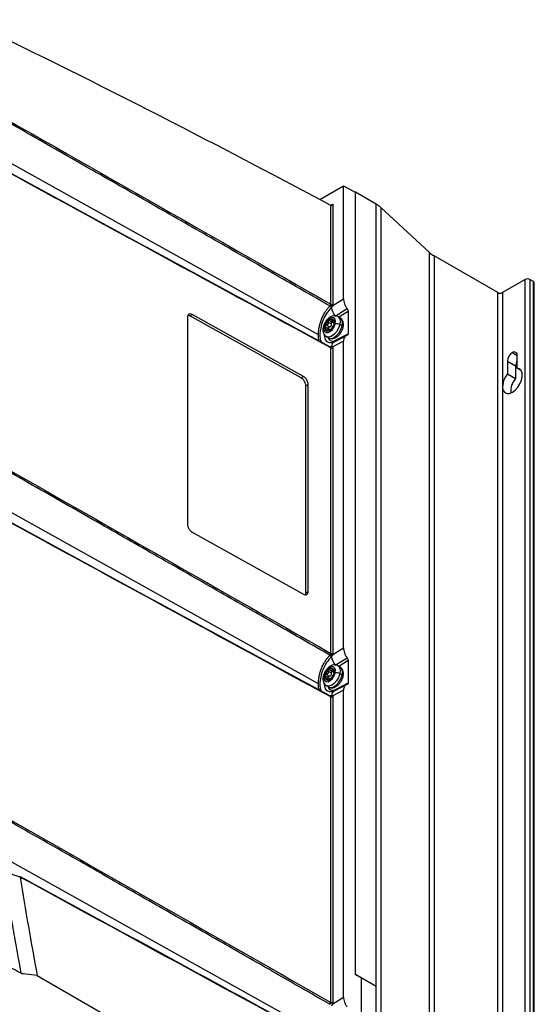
# Model space of a CAD drawing. Header units: millimetres. Extents: x 12 to 1209, y -252 to 1182.
# Tile 43 of 162: x 953 to 1109, y -80 to 219. Entities that reach past the tile are written whole.
import ezdxf

# ---------------------------------------------------------------- set-up
doc = ezdxf.new("R2010")
doc.units = ezdxf.units.MM

msp = doc.modelspace()

# ---------------------------------------------------------------- linework, layer by layer
at = {"color": 7, "linetype": 'Continuous', "lineweight": 25}
for p, q in [((1043.53, 123.56), (925.08, 189.6)), ((935.17, 180.79), (991.28, 150.22)), ((1043.91, 164.66), (1051.14, 168.84)), ((1051.14, 134.52), (1051.14, 168.84)), ((1051.14, 168.84), (1054.73, 166.9)), ((1054.76, 166.96), (1054.7, 166.92)), ((1054.73, 166.9), (1054.73, -70.91)), ((1054.76, -70.89), (1054.76, 166.96)), ((1061.09, 163.3), (1054.76, 166.96)), ((1047.25, 132.85), (1047.25, 162.9)), ((1047.28, 162.92), (1047.95, 163.31)), ((1047.95, 163.31), (1047.95, 132.86)), ((1061.09, -74.54), (1061.09, 163.3)), ((1062.47, 162.23), (1062.47, -131.73)), ((1077.28, 148.54), (1062.47, 162.23)), ((1047.16, 119.84), (991.27, 150.23)), ((1077.28, -145.41), (1077.28, 148.54)), ((1078.69, 147.52), (1078.69, -146.43)), ((1098.01, 136.37), (1078.69, 147.52)), ((1106.35, 140.37), (1099.42, 136.37)), ((1106.35, -153.59), (1106.35, 140.37)), ((1107.77, 140.37), (1107.77, -153.59)), ((1108.83, 139.76), (1107.77, 140.37)), ((1108.83, -154.2), (1108.83, 139.76)), ((1109.12, -154.61), (1109.12, 139.35)), ((1098.01, -157.59), (1098.01, 136.37)), ((1099.42, 136.37), (1099.42, -157.59)), ((1047.89, 132.49), (1051.14, 134.52)), ((1003.71, 128.87), (1003.71, 65.99)), ((1004.44, 129.29), (1003.87, 129.47)), ((1004.44, 129.29), (1005.15, 129.7)), ((1038.26, 110.44), (1004.44, 129.29)), ((1038.97, 110.85), (1005.15, 129.7)), ((1048.62, 129.25), (1052.25, 131.52)), ((1050.12, 128.7), (1049.41, 129.11)), ((1052.57, 130.66), (1049.76, 128.9)), ((1052.57, 130.66), (1052.57, 123.89)), ((1045.96, 126.49), (1046.88, 125.96)), ((1046.89, 125.24), (1045.96, 125.78)), ((1047.42, 126.87), (1046.5, 127.41)), ((1047.15, 127.71), (1048.09, 127.17)), ((1048.11, 127.26), (1047.42, 127.66)), ((1048.08, 127.8), (1047.73, 128)), ((1048.2, 127.04), (1048.31, 126.98)), ((1048.26, 127.04), (1048.21, 127.05)), ((1048.3, 127.01), (1048.26, 127.04)), ((1050.74, 126.23), (1050.04, 126.64)), ((1045.91, 123.04), (1046.62, 122.64)), ((1045.99, 125.09), (1046.35, 124.89)), ((1046.84, 125.09), (1046.56, 124.71)), ((1047.16, 125.03), (1047.03, 125.1)), ((1047.07, 125.04), (1047.12, 125.01)), ((1051.92, 123.28), (1048.28, 121.34)), ((1048.96, 121.98), (1052.57, 123.89)), ((1046.57, 119.99), (1046.74, 120)), ((1047.02, 119.85), (1046.66, 119.84)), ((1046.85, 120.01), (1047.47, 120.05)), ((1047.26, 119.83), (1047.15, 119.85)), ((1051.14, 121.64), (1047.89, 119.92)), ((1051.14, 28.37), (1051.14, 121.64)), ((1047.25, 26.7), (1047.25, 119.62)), ((1047.88, 119.5), (1047.95, 119.43)), ((1047.95, 119.43), (1047.95, 26.71)), ((1102.46, 118.12), (1103.95, 117.26)), ((1103.95, 113.42), (1103.95, 117.26)), ((1100.98, 115.55), (1100.98, 111.7)), ((1100.98, 115.55), (1103.45, 114.12)), ((1103.45, 114.12), (1103.45, 110.28)), ((1038.26, 110.44), (1038.97, 110.85)), ((1100.98, 111.7), (1103.45, 110.28)), ((1103.95, 113.42), (1105.07, 112.77)), ((1039.7, 108), (1040.4, 108.41)), ((1039.7, 45.13), (1039.7, 108)), ((1040.4, 45.54), (1040.4, 108.41)), ((1043.53, 17.41), (921.6, 85.39)), ((938.81, 72.65), (993.44, 42.89)), ((1005.15, 63.56), (1038.97, 44.71)), ((1039.7, 45.13), (1040.4, 45.54)), ((1047.16, 13.69), (993.43, 42.9)), ((1047.89, 26.34), (1051.14, 28.37)), ((1048.62, 23.1), (1052.25, 25.37)), ((1052.57, 24.51), (1049.76, 22.75)), ((1052.57, 24.51), (1052.57, 17.74)), ((1047.42, 20.72), (1046.5, 21.26)), ((1047.15, 21.56), (1048.09, 21.02)), ((1048.11, 21.11), (1047.42, 21.51)), ((1048.08, 21.65), (1047.73, 21.85)), ((1050.12, 22.55), (1049.41, 22.96)), ((1045.96, 20.34), (1046.88, 19.81)), ((1046.89, 19.09), (1045.96, 19.63)), ((1045.99, 18.94), (1046.35, 18.74)), ((1046.84, 18.94), (1046.56, 18.56)), ((1047.16, 18.88), (1047.03, 18.95)), ((1047.07, 18.89), (1047.12, 18.86)), ((1048.2, 20.89), (1048.31, 20.83)), ((1048.26, 20.89), (1048.21, 20.9)), ((1048.3, 20.86), (1048.26, 20.89)), ((1050.74, 20.08), (1050.04, 20.49)), ((1045.91, 16.89), (1046.62, 16.49)), ((1051.14, 15.49), (1047.89, 13.77)), ((1051.92, 17.12), (1048.28, 15.19)), ((1048.96, 15.83), (1052.57, 17.74)), ((1051.14, -77.78), (1051.14, 15.49)), ((1046.57, 13.84), (1046.74, 13.85)), ((1046.85, 13.86), (1047.47, 13.9)), ((1047.24, 13.67), (1047.15, 13.7)), ((1047.25, -79.45), (1047.25, 13.47)), ((1047.95, 13.47), (1047.95, -79.25)), ((1043.53, -88.74), (938.89, -30.4)), ((958.09, -71.26), (953.85, -70.74)), ((958.09, -71.26), (1047.25, -122.73)), ((1054.73, -70.91), (1054.76, -70.89)), ((1056.53, -71.91), (1054.73, -70.91)), ((1056.53, -71.91), (1054.76, -70.89)), ((1056.53, -71.91), (1056.53, -128.09)), ((1061.09, -74.54), (1056.53, -71.91)), ((1061.06, -74.56), (1056.53, -71.94)), ((1061.06, -74.56), (1061.09, -74.54)), ((1061.06, -130.71), (1061.06, -74.56)), ((1047.89, -79.81), (1051.14, -77.78)), ((1047.95, -79.25), (1047.88, -79.39))]:
    msp.add_line(p, q, dxfattribs=at)
at = {"color": 7, "linetype": 'Continuous', "lineweight": 25, "flags": 128}
for points in [[(1048.65, 126.89), (1048.71, 127.72), (1048.51, 128.36), (1048.06, 128.71), (1047.45, 128.73), (1046.77, 128.4), (1046.11, 127.79), (1045.58, 126.97), (1045.26, 126.08)], [(1049.41, 129.11), (1049.45, 129.08), (1049.93, 128.53), (1050.13, 127.68), (1050.04, 126.64)], [(1045.26, 126.08), (1045.2, 125.25), (1045.4, 124.61), (1045.84, 124.25), (1046.46, 124.24), (1047.14, 124.56), (1047.8, 125.18), (1048.33, 126), (1048.65, 126.89)], [(1050.04, 126.64), (1049.65, 125.53), (1049.03, 124.49), (1048.24, 123.63), (1047.39, 123.08), (1046.56, 122.88), (1045.92, 123.04)], [(1046.62, 122.64), (1047.27, 122.47), (1048.09, 122.67), (1048.95, 123.23), (1049.74, 124.08), (1050.36, 125.12), (1050.74, 126.23)], [(1050.74, 126.23), (1050.84, 127.27), (1050.64, 128.12), (1050.16, 128.67), (1050.12, 128.7)], [(1047.76, 121.14), (1047.7, 121.13), (1046.86, 121.12), (1046.17, 121.45), (1045.68, 122.08), (1045.42, 122.97), (1045.39, 123.46)], [(1100.98, 111.7), (1100.29, 110.69), (1099.78, 109.57), (1099.51, 108.46), (1099.48, 107.43), (1099.7, 106.58), (1100.16, 105.99), (1100.81, 105.69), (1101.6, 105.72), (1102.46, 106.07), (1103.33, 106.72), (1104.12, 107.6), (1104.77, 108.65), (1105.23, 109.77), (1105.45, 110.88), (1105.42, 111.87), (1105.14, 112.66), (1104.64, 113.2), (1103.95, 113.42)], [(1048.65, 20.74), (1048.71, 21.56), (1048.51, 22.21), (1048.06, 22.56), (1047.45, 22.58), (1046.77, 22.25), (1046.11, 21.64), (1045.58, 20.82), (1045.26, 19.93)], [(1049.41, 22.96), (1049.45, 22.93), (1049.93, 22.38), (1050.13, 21.53), (1050.04, 20.49)], [(1050.74, 20.08), (1050.84, 21.12), (1050.64, 21.97), (1050.16, 22.52), (1050.12, 22.55)], [(1045.26, 19.93), (1045.2, 19.1), (1045.4, 18.46), (1045.84, 18.1), (1046.46, 18.09), (1047.14, 18.41), (1047.8, 19.03), (1048.33, 19.85), (1048.65, 20.74)], [(1050.04, 20.49), (1049.65, 19.38), (1049.03, 18.34), (1048.24, 17.48), (1047.39, 16.93), (1046.56, 16.73), (1045.92, 16.89)], [(1046.62, 16.49), (1047.27, 16.32), (1048.09, 16.52), (1048.95, 17.08), (1049.74, 17.93), (1050.36, 18.97), (1050.74, 20.08)], [(1047.76, 14.99), (1047.7, 14.98), (1046.86, 14.97), (1046.17, 15.3), (1045.68, 15.93), (1045.42, 16.82), (1045.39, 17.31)], [(953.85, -70.74), (953.51, -70.7), (953.25, -70.67)]]:
    msp.add_lwpolyline(points, dxfattribs=at)
at = {"color": 7, "linetype": 'Continuous', "lineweight": 25}
for centre, radius, start, end in [((1057.17, 156.4), 7.88, 47.6809, 60.3777), ((1082.58, 154.37), 7.88, 227.6809, 240.3777), ((1107.06, 139), 1.54, 62.6097, 117.3903), ((1108.62, 139.3), 0.503, 5.6948, 65.6253), ((1098.71, 137.73), 1.54, 242.6097, 297.3903), ((1046.48, 131.34), 1.11, 26.539, 60.6883), ((1046.48, 131.34), 1.11, 26.5102, 60.6808), ((1047.9, 133.88), 1.39, 240.7151, 269.5495), ((1047.59, 133.54), 0.77, 243.2338, 297.3435), ((1053.11, 132.8), 5.72, 189.7085, 218.3024), ((1045.27, 125.77), 0.307, 92.945, 157.9416), ((1046.8, 125.72), 1.27, 159.4407, 227.3863), ((1048.77, 125.43), 3.24, 131.4616, 166.9302), ((1047.52, 127.09), 1.18, 67.6095, 139.1205), ((1045.14, 127.53), 3.24, 311.4616, 346.9302), ((1047.61, 126.85), 0.845, 97.8438, 108.8862), ((1047.33, 128.04), 0.385, 271.9771, 283.6148), ((1047.3, 128.15), 0.503, 283.5894, 293.321), ((1047.11, 127.25), 1.27, 339.4407, 47.3863), ((1048.99, 124.76), 2.16, 60.8408, 98.9397), ((1050.6, 125.81), 0.441, 5.1584, 71.3495), ((1046.34, 125.47), 0.791, 239.5741, 285.9082), ((1047.97, 123.26), 1.63, 198.5077, 307.7951), ((1046.09, 126.43), 1.78, 285.3875, 312.1653), ((1046.94, 124.67), 0.44, 92.7138, 114.0162), ((1046.66, 125.85), 0.788, 277.6475, 283.4312), ((1046.63, 125.97), 0.906, 283.4275, 288.6959), ((1046.99, 119.64), 0.253, 354.6709, 54.5325), ((1047.15, 120.15), 0.344, 286.0924, 342.9667), ((1047.14, 120.15), 0.344, 286.0714, 342.9367), ((1049.11, 119.93), 1.64, 120.5908, 175.8728), ((1048.28, 121.98), 0.685, 332.4204, 359.6107), ((1104.2, 115.4), 3.23, 122.6055, 177.3945), ((1103.04, 117.41), 0.917, 350.786, 129.2033), ((1106.54, 114), 3.09, 147.065, 177.8083), ((1107.76, 106.37), 5.82, 137.8436, 185.2704), ((1046.48, 25.19), 1.11, 26.539, 60.6883), ((1046.48, 25.19), 1.11, 26.5102, 60.6808), ((1047.9, 27.73), 1.39, 240.7151, 269.5495), ((1047.59, 27.39), 0.77, 243.2338, 297.3435), ((1053.11, 26.65), 5.72, 189.7086, 218.3024), ((1048.77, 19.28), 3.24, 131.4616, 166.9302), ((1047.52, 20.94), 1.18, 67.6095, 139.1205), ((1047.61, 20.7), 0.845, 97.8438, 108.8862), ((1047.33, 21.89), 0.385, 271.9771, 283.6148), ((1047.3, 22), 0.503, 283.5894, 293.321), ((1047.11, 21.1), 1.27, 339.4407, 47.3863), ((1045.27, 19.62), 0.307, 92.945, 157.9416), ((1046.8, 19.57), 1.27, 159.4407, 227.3863), ((1046.34, 19.32), 0.791, 239.5741, 285.9082), ((1046.09, 20.27), 1.78, 285.3875, 312.1653), ((1046.94, 18.52), 0.44, 92.7138, 114.0162), ((1046.66, 19.7), 0.788, 277.6475, 283.4312), ((1046.63, 19.82), 0.906, 283.4275, 288.6959), ((1045.14, 21.38), 3.24, 311.4616, 346.9302), ((1048.99, 18.61), 2.16, 60.8408, 98.9397), ((1050.6, 19.66), 0.441, 5.1584, 71.3495), ((1047.97, 17.11), 1.63, 198.5077, 307.7951), ((1049.11, 13.78), 1.64, 120.5908, 175.8728), ((1048.28, 15.83), 0.685, 332.4204, 359.6107), ((1047.45, 14.15), 0.582, 246.6039, 318.9102), ((1047.15, 14), 0.339, 285.6955, 343.3757), ((1047.15, 14), 0.34, 285.6924, 343.3498), ((1047.59, 14.16), 0.77, 243.2338, 297.3435), ((1046.44, -79.4), 0.806, 313.8803, 356.4338)]:
    msp.add_arc(centre, radius, start, end, dxfattribs=at)
for points in [[(1047.25, 162.9), (1010.3, 182.69), (973.36, 201.52), (936.49, 219.35)], [(935.59, 196.55), (972.81, 175.36), (1010.03, 154.14), (1047.25, 132.85)], [(1047.25, 119.62), (1009.91, 139.89), (972.58, 160.23), (935.25, 180.6)], [(1047.25, 162.9), (1047.25, 162.9), (1047.25, 162.9), (1047.25, 162.9)], [(1047.02, 132.31), (1047.02, 132.31), (1047.02, 132.31), (1047.03, 132.31)], [(1047.22, 132.67), (1047.24, 132.74), (1047.25, 132.8), (1047.25, 132.85)], [(1047.48, 131.83), (1047.47, 131.83), (1047.47, 131.83), (1047.47, 131.83)], [(1047.95, 132.86), (1047.95, 132.74), (1047.93, 132.62), (1047.89, 132.49)], [(1047.47, 120.05), (1047.47, 120.05), (1047.47, 120.05), (1047.48, 120.05)], [(937.68, 89.21), (974.21, 68.42), (1010.73, 47.59), (1047.25, 26.7)], [(1047.25, 13.47), (1011.13, 33.08), (975.01, 52.75), (938.9, 72.46)], [(1047.02, 26.16), (1047.02, 26.16), (1047.02, 26.16), (1047.03, 26.16)], [(1047.22, 26.52), (1047.18, 26.39), (1047.11, 26.25), (1047.03, 26.16)], [(1047.25, 26.7), (1047.25, 26.64), (1047.24, 26.58), (1047.22, 26.52)], [(1047.48, 25.68), (1047.47, 25.68), (1047.47, 25.68), (1047.47, 25.68)], [(1047.95, 26.71), (1047.95, 26.59), (1047.93, 26.47), (1047.89, 26.34)], [(1047.22, 13.62), (1047.24, 13.58), (1047.25, 13.53), (1047.25, 13.47)], [(1047.47, 13.9), (1047.47, 13.9), (1047.47, 13.9), (1047.48, 13.9)], [(1047.89, 13.77), (1047.93, 13.69), (1047.95, 13.59), (1047.95, 13.47)], [(950.09, -24.01), (982.48, -42.45), (1014.86, -60.93), (1047.25, -79.45)], [(952.85, -41.38), (951.26, -40.85), (949.71, -40.21), (948.23, -39.43)], [(952.84, -41.3), (952.84, -41.33), (952.84, -41.35), (952.85, -41.38)], [(1047.25, -92.68), (1015.78, -75.59), (984.31, -58.46), (952.84, -41.3)], [(952.85, -41.38), (954.48, -51.31), (956.23, -61.27), (958.09, -71.26)], [(953.25, -70.67), (951.64, -69.75), (950.01, -68.85), (948.36, -67.96)], [(1047.03, -79.99), (1047.02, -79.99), (1047.01, -79.98), (1047, -79.98)]]:
    msp.add_open_spline(points, degree=3, dxfattribs=at)
for points, knots in [([(1047.03, 132.31), (1041.52, 135.46), (1030.23, 141.93), (1012.88, 151.86), (994.7, 162.25), (975.7, 173.1), (955.88, 184.41), (942.39, 192.1), (935.51, 196.03)], [0, 0, 0, 0, 0.148214, 0.303809, 0.466785, 0.637142, 0.814881, 1, 1, 1, 1]), ([(1047.25, 162.9), (1047.29, 162.88), (1047.34, 162.86), (1047.46, 162.88), (1047.53, 162.9), (1047.67, 162.98), (1047.73, 163.04), (1047.85, 163.17), (1047.91, 163.24), (1047.95, 163.31)], [0, 0, 0, 0, 0.25, 0.25, 0.5, 0.5, 0.75, 0.75, 1, 1, 1, 1]), ([(1043.53, 123.56), (1043.53, 123.63), (1043.53, 123.77), (1043.54, 123.98), (1043.55, 124.2), (1043.57, 124.42), (1043.59, 124.75), (1043.65, 125.2), (1043.74, 125.77), (1043.87, 126.36), (1044.07, 127.15), (1044.35, 128), (1044.67, 128.77), (1044.94, 129.36), (1045.21, 129.88), (1045.51, 130.39), (1045.81, 130.84), (1046.1, 131.24), (1046.4, 131.62), (1046.71, 131.98), (1046.92, 132.2), (1047.02, 132.31)], [0, 0, 0, 0, 0.02473, 0.049628, 0.074698, 0.099939, 0.125354, 0.185895, 0.249795, 0.308986, 0.375103, 0.499496, 0.573472, 0.624727, 0.689755, 0.749238, 0.801331, 0.852451, 0.902601, 0.951784, 1, 1, 1, 1]), ([(1047.47, 131.83), (1046.96, 131.27), (1045.93, 130.13), (1044.82, 127.91), (1044.13, 125.6), (1043.92, 123.43), (1044.06, 121.85), (1044.45, 121.27), (1044.58, 121.07)], [0, 0, 0, 0, 0.1811462, 0.3615892, 0.5420069, 0.7223249, 0.9025025, 1, 1, 1, 1]), ([(1047.03, 132.31), (1047.04, 132.32), (1047.06, 132.35), (1047.1, 132.4), (1047.15, 132.48), (1047.19, 132.58), (1047.21, 132.64), (1047.22, 132.67)], [0, 0, 0, 0, 0.120447, 0.28642, 0.500374, 0.783962, 1, 1, 1, 1]), ([(1047.89, 132.49), (1047.88, 132.47), (1047.86, 132.42), (1047.83, 132.35), (1047.8, 132.28), (1047.76, 132.2), (1047.7, 132.1), (1047.61, 131.97), (1047.52, 131.88), (1047.48, 131.83)], [0, 0, 0, 0, 0.0983578, 0.1966452, 0.2956685, 0.3962163, 0.4990422, 0.7475433, 1, 1, 1, 1]), ([(1051.14, 134.52), (1051.14, 134.3), (1051.16, 134.05), (1051.26, 133.54), (1051.33, 133.27), (1051.53, 132.74), (1051.65, 132.48), (1051.93, 131.97), (1052.09, 131.74), (1052.25, 131.52)], [0, 0, 0, 0, 0.25, 0.25, 0.5, 0.5, 0.75, 0.75, 1, 1, 1, 1]), ([(1005.15, 129.7), (1004.98, 129.79), (1004.8, 129.86), (1004.45, 129.9), (1004.27, 129.87), (1003.99, 129.71), (1003.88, 129.57), (1003.74, 129.25), (1003.71, 129.06), (1003.71, 128.87)], [0, 0, 0, 0, 0.25, 0.25, 0.5, 0.5, 0.75, 0.75, 1, 1, 1, 1]), ([(1049.39, 129.09), (1049.21, 129.18), (1048.81, 129.39), (1048.09, 129.36), (1047.34, 129.12), (1046.59, 128.62), (1045.9, 127.89), (1045.35, 127), (1045.09, 126.31), (1045, 125.94), (1044.99, 125.89)], [0, 0, 0, 0, 0.105768, 0.235139, 0.368218, 0.514045, 0.669105, 0.82485, 0.973552, 1, 1, 1, 1]), ([(1052.25, 131.52), (1052.35, 131.4), (1052.43, 131.25), (1052.55, 130.94), (1052.57, 130.79), (1052.57, 130.66)], [0, 0, 0, 0, 0.5, 0.5, 1, 1, 1, 1]), ([(1044.99, 125.89), (1044.96, 125.71), (1044.86, 125.19), (1044.91, 124.41), (1045.23, 123.66), (1045.6, 123.19), (1045.88, 123.09), (1045.94, 123.06)], [0, 0, 0, 0, 0.157703, 0.45929, 0.70674, 0.941478, 1, 1, 1, 1]), ([(1045.61, 126.16), (1045.62, 126.18), (1045.62, 126.2), (1045.64, 126.24), (1045.67, 126.3), (1045.73, 126.38), (1045.82, 126.44), (1045.9, 126.47), (1045.94, 126.48), (1045.96, 126.49)], [0, 0, 0, 0, 0.083027, 0.166378, 0.250753, 0.499959, 0.749068, 0.875043, 1, 1, 1, 1]), ([(1045.81, 125.84), (1045.79, 125.84), (1045.76, 125.85), (1045.71, 125.88), (1045.68, 125.91), (1045.64, 125.95), (1045.62, 126), (1045.61, 126.05), (1045.61, 126.11), (1045.61, 126.15), (1045.61, 126.16)], [0, 0, 0, 0, 0.126476, 0.250145, 0.373611, 0.499527, 0.624265, 0.749321, 0.875558, 1, 1, 1, 1]), ([(1045.81, 125.84), (1045.84, 125.83), (1045.88, 125.82), (1045.94, 125.79), (1045.99, 125.76), (1046.06, 125.71), (1046.12, 125.64), (1046.16, 125.54), (1046.17, 125.43), (1046.14, 125.32), (1046.08, 125.2), (1046.02, 125.13), (1045.99, 125.09)], [0, 0, 0, 0, 0.0696184, 0.1345429, 0.1948367, 0.2505785, 0.3792391, 0.5001497, 0.6210237, 0.7497258, 0.8656032, 1, 1, 1, 1]), ([(1046.5, 127.41), (1046.51, 127.38), (1046.52, 127.33), (1046.53, 127.25), (1046.54, 127.18), (1046.53, 127.08), (1046.51, 126.96), (1046.45, 126.82), (1046.35, 126.7), (1046.24, 126.6), (1046.1, 126.53), (1046.01, 126.5), (1045.96, 126.49)], [0, 0, 0, 0, 0.069618, 0.134543, 0.194837, 0.250578, 0.379239, 0.50015, 0.621024, 0.749726, 0.865603, 1, 1, 1, 1]), ([(1046.63, 127.86), (1046.61, 127.85), (1046.59, 127.83), (1046.56, 127.79), (1046.54, 127.75), (1046.52, 127.7), (1046.49, 127.63), (1046.48, 127.53), (1046.49, 127.45), (1046.5, 127.41)], [0, 0, 0, 0, 0.097487, 0.196081, 0.296022, 0.397541, 0.500858, 0.736255, 1, 1, 1, 1]), ([(1046.88, 125.96), (1046.84, 125.95), (1046.75, 125.93), (1046.64, 125.86), (1046.55, 125.76), (1046.51, 125.65), (1046.5, 125.53), (1046.53, 125.47), (1046.55, 125.44)], [0, 0, 0, 0, 0.170408, 0.337815, 0.508839, 0.675621, 0.842816, 1, 1, 1, 1]), ([(1047, 127.83), (1046.99, 127.85), (1046.96, 127.87), (1046.92, 127.9), (1046.87, 127.92), (1046.8, 127.93), (1046.72, 127.93), (1046.66, 127.88), (1046.63, 127.86)], [0, 0, 0, 0, 0.135646, 0.264029, 0.385317, 0.499709, 0.754414, 1, 1, 1, 1]), ([(1046.66, 122.65), (1046.83, 122.56), (1047.23, 122.35), (1047.94, 122.38), (1048.69, 122.62), (1049.44, 123.12), (1050.13, 123.85), (1050.68, 124.74), (1050.94, 125.43), (1051.03, 125.8), (1051.04, 125.85)], [0, 0, 0, 0, 0.102915, 0.232699, 0.366202, 0.512495, 0.668049, 0.824291, 0.973468, 1, 1, 1, 1]), ([(1046.88, 125.96), (1046.91, 125.96), (1046.96, 125.97), (1047.04, 126), (1047.11, 126.02), (1047.2, 126.07), (1047.3, 126.15), (1047.4, 126.27), (1047.46, 126.41), (1047.48, 126.56), (1047.47, 126.72), (1047.44, 126.82), (1047.42, 126.87)], [0, 0, 0, 0, 0.070049, 0.135044, 0.195072, 0.250241, 0.379544, 0.499459, 0.619838, 0.749698, 0.86489, 1, 1, 1, 1]), ([(1047.34, 127.65), (1047.32, 127.65), (1047.28, 127.66), (1047.22, 127.67), (1047.15, 127.7), (1047.08, 127.75), (1047.03, 127.81), (1047, 127.83)], [0, 0, 0, 0, 0.158839, 0.325059, 0.499286, 0.732295, 1, 1, 1, 1]), ([(1047.68, 127.4), (1047.66, 127.4), (1047.61, 127.4), (1047.52, 127.35), (1047.44, 127.25), (1047.4, 127.13), (1047.39, 127), (1047.41, 126.92), (1047.42, 126.87)], [0, 0, 0, 0, 0.102003, 0.279662, 0.457266, 0.639521, 0.818104, 1, 1, 1, 1]), ([(1047.73, 128), (1047.72, 127.98), (1047.7, 127.93), (1047.67, 127.87), (1047.62, 127.8), (1047.57, 127.74), (1047.52, 127.7), (1047.5, 127.69)], [0, 0, 0, 0, 0.182457, 0.349412, 0.501049, 0.759157, 1, 1, 1, 1]), ([(1047.57, 125.47), (1047.57, 125.49), (1047.59, 125.52), (1047.62, 125.57), (1047.65, 125.63), (1047.69, 125.7), (1047.75, 125.81), (1047.83, 125.94), (1047.91, 126.07), (1047.98, 126.19), (1048.05, 126.3), (1048.09, 126.35), (1048.11, 126.38)], [0, 0, 0, 0, 0.069618, 0.134543, 0.194837, 0.250578, 0.379239, 0.50015, 0.621024, 0.749726, 0.865603, 1, 1, 1, 1]), ([(1047.73, 128), (1047.73, 128.02), (1047.75, 128.06), (1047.77, 128.1), (1047.8, 128.14), (1047.84, 128.18), (1047.9, 128.21), (1047.94, 128.19), (1047.97, 128.18)], [0, 0, 0, 0, 0.126524, 0.25025, 0.373773, 0.499743, 0.751748, 1, 1, 1, 1]), ([(1047.97, 128.18), (1047.97, 128.17), (1047.99, 128.16), (1048, 128.14), (1048.03, 128.1), (1048.06, 128.03), (1048.08, 127.93), (1048.08, 127.84), (1048.08, 127.8), (1048.08, 127.78)], [0, 0, 0, 0, 0.083027, 0.166378, 0.250753, 0.499959, 0.749068, 0.875043, 1, 1, 1, 1]), ([(1048.18, 127.06), (1048.17, 127.07), (1048.16, 127.09), (1048.14, 127.13), (1048.13, 127.17), (1048.11, 127.23), (1048.09, 127.33), (1048.08, 127.47), (1048.07, 127.62), (1048.08, 127.73), (1048.08, 127.78)], [0, 0, 0, 0, 0.087402, 0.171879, 0.253761, 0.333414, 0.494608, 0.666241, 0.820772, 1, 1, 1, 1]), ([(1048.29, 126.8), (1048.29, 126.79), (1048.29, 126.76), (1048.27, 126.72), (1048.25, 126.66), (1048.22, 126.56), (1048.17, 126.48), (1048.14, 126.42), (1048.12, 126.4), (1048.11, 126.38)], [0, 0, 0, 0, 0.083027, 0.166378, 0.250753, 0.499959, 0.749068, 0.875043, 1, 1, 1, 1]), ([(1048.26, 127.04), (1048.26, 127.04), (1048.27, 127.04), (1048.29, 127.03), (1048.3, 127.01), (1048.31, 126.99), (1048.31, 126.95), (1048.31, 126.91), (1048.31, 126.86), (1048.3, 126.82), (1048.29, 126.8)], [0, 0, 0, 0, 0.126476, 0.250145, 0.373611, 0.499527, 0.624265, 0.749321, 0.875558, 1, 1, 1, 1]), ([(1051.04, 125.85), (1051.07, 126.03), (1051.17, 126.55), (1051.12, 127.34), (1050.8, 128.08), (1050.43, 128.55), (1050.14, 128.66), (1050.08, 128.69)], [0, 0, 0, 0, 0.156793, 0.456637, 0.702659, 0.936041, 1, 1, 1, 1]), ([(1043.82, 121.6), (1043.8, 121.64), (1043.54, 122.1), (1043.54, 122.87), (1043.53, 123.56)], [0, 0, 0, 0, 0.0921, 1, 1, 1, 1]), ([(1045.94, 124.79), (1045.94, 124.79), (1045.92, 124.8), (1045.91, 124.82), (1045.89, 124.85), (1045.89, 124.91), (1045.91, 124.99), (1045.95, 125.05), (1045.98, 125.08), (1045.99, 125.09)], [0, 0, 0, 0, 0.083027, 0.166378, 0.250753, 0.499959, 0.749068, 0.875043, 1, 1, 1, 1]), ([(1046.07, 124.76), (1046.06, 124.76), (1046.03, 124.76), (1046, 124.77), (1045.97, 124.77), (1045.95, 124.78), (1045.94, 124.79)], [0, 0, 0, 0, 0.253236, 0.502403, 0.750377, 1, 1, 1, 1]), ([(1046.34, 124.87), (1046.33, 124.86), (1046.3, 124.84), (1046.25, 124.82), (1046.2, 124.8), (1046.14, 124.77), (1046.09, 124.77), (1046.07, 124.76)], [0, 0, 0, 0, 0.166001, 0.332649, 0.502313, 0.753757, 1, 1, 1, 1]), ([(1046.34, 124.87), (1046.37, 124.89), (1046.42, 124.92), (1046.49, 124.96), (1046.57, 125), (1046.67, 125.04), (1046.73, 125.06), (1046.77, 125.07)], [0, 0, 0, 0, 0.182457, 0.349412, 0.501049, 0.759157, 1, 1, 1, 1]), ([(1047.07, 125.08), (1047.07, 125.08), (1047.05, 125.12), (1046.99, 125.18), (1046.92, 125.22), (1046.89, 125.23)], [0, 0, 0, 0, 0.064708, 0.620052, 1, 1, 1, 1]), ([(1046.92, 125.11), (1046.94, 125.11), (1046.97, 125.11), (1047, 125.11), (1047.03, 125.1), (1047.06, 125.08), (1047.06, 125.06), (1047.07, 125.04)], [0, 0, 0, 0, 0.158839, 0.325059, 0.499286, 0.732295, 1, 1, 1, 1]), ([(1047.16, 125.02), (1047.15, 125.02), (1047.13, 125.01), (1047.11, 125.01), (1047.09, 125.01), (1047.07, 125.02), (1047.07, 125.03), (1047.07, 125.04)], [0, 0, 0, 0, 0.16382, 0.329134, 0.498108, 0.751373, 1, 1, 1, 1]), ([(1047.28, 125.11), (1047.27, 125.1), (1047.25, 125.08), (1047.22, 125.05), (1047.19, 125.04), (1047.17, 125.03), (1047.16, 125.02)], [0, 0, 0, 0, 0.249623, 0.497597, 0.746764, 1, 1, 1, 1]), ([(1047.57, 125.47), (1047.56, 125.46), (1047.55, 125.43), (1047.52, 125.38), (1047.49, 125.34), (1047.45, 125.29), (1047.41, 125.24), (1047.37, 125.19), (1047.33, 125.14), (1047.3, 125.12), (1047.28, 125.11)], [0, 0, 0, 0, 0.126476, 0.250145, 0.373611, 0.499527, 0.624265, 0.749321, 0.875558, 1, 1, 1, 1]), ([(1052.25, 123.39), (1052.09, 123.36), (1051.93, 123.3), (1051.65, 123.11), (1051.53, 122.98), (1051.33, 122.67), (1051.26, 122.48), (1051.16, 122.08), (1051.14, 121.86), (1051.14, 121.64)], [0, 0, 0, 0, 0.25, 0.25, 0.5, 0.5, 0.75, 0.75, 1, 1, 1, 1]), ([(1052.57, 123.89), (1052.57, 123.77), (1052.55, 123.65), (1052.43, 123.47), (1052.35, 123.41), (1052.25, 123.39)], [0, 0, 0, 0, 0.5, 0.5, 1, 1, 1, 1]), ([(1047.88, 119.5), (1047.84, 119.49), (1047.77, 119.49), (1047.65, 119.51), (1047.5, 119.54), (1047.37, 119.6), (1047.29, 119.66), (1047.27, 119.68), (1047.25, 119.71), (1047.23, 119.74), (1047.22, 119.78), (1047.19, 119.82), (1047.15, 119.84), (1047.13, 119.85)], [0, 0, 0, 0, 0.139977, 0.236174, 0.388162, 0.589933, 0.638165, 0.669224, 0.693576, 0.714914, 0.793336, 0.871617, 1, 1, 1, 1]), ([(1047.48, 120.05), (1047.5, 120.06), (1047.54, 120.07), (1047.6, 120.07), (1047.66, 120.07), (1047.72, 120.06), (1047.78, 120.03), (1047.84, 119.99), (1047.87, 119.94), (1047.89, 119.92)], [0, 0, 0, 0, 0.127238, 0.252195, 0.375998, 0.499808, 0.67032, 0.835834, 1, 1, 1, 1]), ([(1048.28, 121.34), (1048.18, 121.3), (1047.96, 121.19), (1047.86, 121.17), (1047.8, 121.16)], [0, 0, 0, 0, 0.402953, 1, 1, 1, 1]), ([(1047.89, 119.92), (1047.89, 119.9), (1047.89, 119.85), (1047.89, 119.78), (1047.88, 119.7), (1047.87, 119.64), (1047.86, 119.58), (1047.86, 119.53), (1047.88, 119.51), (1047.88, 119.5)], [0, 0, 0, 0, 0.161891, 0.328055, 0.499975, 0.656955, 0.750489, 0.880802, 1, 1, 1, 1]), ([(1047.95, 119.43), (1047.93, 119.43), (1047.91, 119.43), (1047.86, 119.43), (1047.78, 119.43), (1047.7, 119.45), (1047.6, 119.47), (1047.5, 119.51), (1047.4, 119.54), (1047.32, 119.58), (1047.27, 119.61), (1047.25, 119.62)], [0, 0, 0, 0, 0.064573, 0.1483, 0.25118, 0.396409, 0.500747, 0.641261, 0.770585, 0.889732, 1, 1, 1, 1]), ([(1040.4, 108.41), (1040.4, 108.6), (1040.37, 108.83), (1040.23, 109.31), (1040.12, 109.56), (1039.84, 110.04), (1039.67, 110.26), (1039.32, 110.62), (1039.14, 110.75), (1038.97, 110.85)], [0, 0, 0, 0, 0.25, 0.25, 0.5, 0.5, 0.75, 0.75, 1, 1, 1, 1]), ([(1039.7, 108), (1039.7, 108.2), (1039.67, 108.42), (1039.53, 108.9), (1039.42, 109.16), (1039.14, 109.63), (1038.97, 109.85), (1038.61, 110.21), (1038.43, 110.34), (1038.26, 110.44)], [0, 0, 0, 0, 0.25, 0.25, 0.5, 0.5, 0.75, 0.75, 1, 1, 1, 1]), ([(1047.03, 26.16), (1041.61, 29.26), (1030.51, 35.62), (1013.47, 45.37), (995.63, 55.56), (977, 66.21), (957.57, 77.3), (944.35, 84.83), (937.61, 88.68)], [0, 0, 0, 0, 0.148507, 0.304277, 0.467312, 0.637611, 0.815173, 1, 1, 1, 1]), ([(1003.71, 65.99), (1003.71, 65.8), (1003.74, 65.58), (1003.88, 65.1), (1003.99, 64.84), (1004.27, 64.37), (1004.45, 64.15), (1004.8, 63.79), (1004.98, 63.65), (1005.15, 63.56)], [0, 0, 0, 0, 0.25, 0.25, 0.5, 0.5, 0.75, 0.75, 1, 1, 1, 1]), ([(1038.97, 44.71), (1039.14, 44.61), (1039.32, 44.55), (1039.67, 44.51), (1039.84, 44.54), (1040.12, 44.7), (1040.23, 44.83), (1040.37, 45.16), (1040.4, 45.35), (1040.4, 45.54)], [0, 0, 0, 0, 0.25, 0.25, 0.5, 0.5, 0.75, 0.75, 1, 1, 1, 1]), ([(1039.54, 44.53), (1039.57, 44.56), (1039.68, 44.71), (1039.69, 44.95), (1039.7, 45.13)], [0, 0, 0, 0, 0.256378, 1, 1, 1, 1]), ([(1051.14, 28.37), (1051.14, 28.15), (1051.16, 27.9), (1051.26, 27.39), (1051.33, 27.12), (1051.53, 26.59), (1051.65, 26.33), (1051.93, 25.82), (1052.09, 25.59), (1052.25, 25.37)], [0, 0, 0, 0, 0.25, 0.25, 0.5, 0.5, 0.75, 0.75, 1, 1, 1, 1]), ([(1043.53, 17.41), (1043.53, 17.48), (1043.53, 17.63), (1043.54, 17.86), (1043.55, 18.09), (1043.57, 18.33), (1043.59, 18.58), (1043.62, 18.83), (1043.66, 19.09), (1043.7, 19.36), (1043.79, 19.87), (1043.99, 20.75), (1044.39, 22.01), (1044.93, 23.23), (1045.43, 24.11), (1045.81, 24.69), (1046.1, 25.09), (1046.4, 25.47), (1046.71, 25.83), (1046.92, 26.05), (1047.02, 26.16)], [0, 0, 0, 0, 0.02608, 0.052578, 0.079496, 0.106835, 0.134596, 0.162781, 0.191392, 0.22043, 0.249895, 0.354479, 0.499553, 0.64436, 0.749162, 0.801271, 0.852407, 0.902573, 0.95177, 1, 1, 1, 1]), ([(1047.47, 25.68), (1046.96, 25.12), (1045.93, 23.98), (1044.82, 21.76), (1044.13, 19.45), (1043.92, 17.28), (1044.06, 15.7), (1044.45, 15.12), (1044.58, 14.92)], [0, 0, 0, 0, 0.1811435, 0.361584, 0.5419991, 0.7223147, 0.9024897, 1, 1, 1, 1]), ([(1047.89, 26.34), (1047.88, 26.32), (1047.86, 26.27), (1047.83, 26.2), (1047.8, 26.13), (1047.76, 26.05), (1047.7, 25.95), (1047.61, 25.82), (1047.52, 25.73), (1047.48, 25.68)], [0, 0, 0, 0, 0.0983584, 0.1966441, 0.2956632, 0.3962041, 0.4990204, 0.7475232, 1, 1, 1, 1]), ([(1052.25, 25.37), (1052.35, 25.25), (1052.43, 25.1), (1052.55, 24.79), (1052.57, 24.64), (1052.57, 24.51)], [0, 0, 0, 0, 0.5, 0.5, 1, 1, 1, 1]), ([(1049.39, 22.94), (1049.21, 23.03), (1048.81, 23.24), (1048.09, 23.21), (1047.34, 22.97), (1046.59, 22.47), (1045.9, 21.74), (1045.35, 20.85), (1045.09, 20.16), (1045, 19.79), (1044.99, 19.74)], [0, 0, 0, 0, 0.105768, 0.235139, 0.368218, 0.514045, 0.669105, 0.82485, 0.973552, 1, 1, 1, 1]), ([(1046.5, 21.26), (1046.51, 21.23), (1046.52, 21.18), (1046.53, 21.1), (1046.54, 21.03), (1046.53, 20.93), (1046.51, 20.81), (1046.45, 20.67), (1046.35, 20.55), (1046.24, 20.45), (1046.1, 20.38), (1046.01, 20.35), (1045.96, 20.34)], [0, 0, 0, 0, 0.069618, 0.134543, 0.194837, 0.250578, 0.379239, 0.50015, 0.621024, 0.749726, 0.865603, 1, 1, 1, 1]), ([(1046.63, 21.71), (1046.61, 21.7), (1046.59, 21.68), (1046.56, 21.64), (1046.54, 21.6), (1046.52, 21.55), (1046.49, 21.48), (1046.48, 21.38), (1046.49, 21.3), (1046.5, 21.26)], [0, 0, 0, 0, 0.097487, 0.196081, 0.296022, 0.397541, 0.500858, 0.736255, 1, 1, 1, 1]), ([(1047, 21.68), (1046.99, 21.7), (1046.96, 21.72), (1046.92, 21.75), (1046.87, 21.77), (1046.8, 21.78), (1046.72, 21.77), (1046.66, 21.73), (1046.63, 21.71)], [0, 0, 0, 0, 0.135646, 0.264029, 0.385317, 0.499709, 0.754414, 1, 1, 1, 1]), ([(1047.34, 21.5), (1047.32, 21.5), (1047.28, 21.51), (1047.22, 21.52), (1047.15, 21.55), (1047.08, 21.6), (1047.03, 21.66), (1047, 21.68)], [0, 0, 0, 0, 0.158839, 0.325059, 0.499286, 0.732295, 1, 1, 1, 1]), ([(1047.68, 21.25), (1047.66, 21.25), (1047.61, 21.25), (1047.52, 21.2), (1047.44, 21.1), (1047.4, 20.98), (1047.39, 20.85), (1047.41, 20.77), (1047.42, 20.72)], [0, 0, 0, 0, 0.102003, 0.279662, 0.457266, 0.639521, 0.818104, 1, 1, 1, 1]), ([(1047.73, 21.85), (1047.72, 21.83), (1047.7, 21.78), (1047.67, 21.72), (1047.62, 21.65), (1047.57, 21.59), (1047.52, 21.55), (1047.5, 21.54)], [0, 0, 0, 0, 0.182457, 0.349412, 0.501049, 0.759157, 1, 1, 1, 1]), ([(1047.73, 21.85), (1047.73, 21.87), (1047.75, 21.91), (1047.77, 21.95), (1047.8, 21.99), (1047.84, 22.03), (1047.9, 22.06), (1047.94, 22.04), (1047.97, 22.03)], [0, 0, 0, 0, 0.126524, 0.25025, 0.373773, 0.499743, 0.751748, 1, 1, 1, 1]), ([(1047.97, 22.03), (1047.97, 22.02), (1047.99, 22.01), (1048, 21.99), (1048.03, 21.95), (1048.06, 21.88), (1048.08, 21.78), (1048.08, 21.69), (1048.08, 21.65), (1048.08, 21.63)], [0, 0, 0, 0, 0.083027, 0.166378, 0.250753, 0.499959, 0.749068, 0.875043, 1, 1, 1, 1]), ([(1048.18, 20.91), (1048.17, 20.92), (1048.16, 20.94), (1048.14, 20.98), (1048.13, 21.02), (1048.11, 21.08), (1048.09, 21.18), (1048.08, 21.32), (1048.07, 21.47), (1048.08, 21.57), (1048.08, 21.63)], [0, 0, 0, 0, 0.087402, 0.1718787, 0.2537615, 0.333414, 0.4946081, 0.6662414, 0.8207723, 1, 1, 1, 1]), ([(1051.04, 19.7), (1051.07, 19.88), (1051.17, 20.4), (1051.12, 21.19), (1050.8, 21.93), (1050.43, 22.4), (1050.14, 22.51), (1050.08, 22.54)], [0, 0, 0, 0, 0.156793, 0.456637, 0.702659, 0.936041, 1, 1, 1, 1]), ([(1044.99, 19.74), (1044.96, 19.56), (1044.86, 19.04), (1044.91, 18.26), (1045.23, 17.51), (1045.6, 17.04), (1045.88, 16.93), (1045.94, 16.91)], [0, 0, 0, 0, 0.157703, 0.45929, 0.70674, 0.941478, 1, 1, 1, 1]), ([(1045.61, 20.01), (1045.62, 20.03), (1045.62, 20.05), (1045.64, 20.09), (1045.67, 20.15), (1045.73, 20.23), (1045.82, 20.29), (1045.9, 20.32), (1045.94, 20.33), (1045.96, 20.34)], [0, 0, 0, 0, 0.083027, 0.166378, 0.250753, 0.499959, 0.749068, 0.875043, 1, 1, 1, 1]), ([(1045.81, 19.69), (1045.79, 19.69), (1045.76, 19.7), (1045.71, 19.73), (1045.68, 19.76), (1045.64, 19.8), (1045.62, 19.85), (1045.61, 19.9), (1045.61, 19.96), (1045.61, 20), (1045.61, 20.01)], [0, 0, 0, 0, 0.126476, 0.250145, 0.373611, 0.499527, 0.624265, 0.749321, 0.875558, 1, 1, 1, 1]), ([(1045.81, 19.69), (1045.84, 19.68), (1045.88, 19.67), (1045.94, 19.64), (1045.99, 19.61), (1046.06, 19.56), (1046.12, 19.49), (1046.16, 19.39), (1046.17, 19.28), (1046.14, 19.17), (1046.08, 19.05), (1046.02, 18.98), (1045.99, 18.94)], [0, 0, 0, 0, 0.069618, 0.134543, 0.194837, 0.250578, 0.379239, 0.50015, 0.621024, 0.749726, 0.865603, 1, 1, 1, 1]), ([(1045.94, 18.64), (1045.94, 18.64), (1045.92, 18.65), (1045.91, 18.67), (1045.89, 18.7), (1045.89, 18.76), (1045.91, 18.84), (1045.95, 18.9), (1045.98, 18.93), (1045.99, 18.94)], [0, 0, 0, 0, 0.083027, 0.166378, 0.250753, 0.499959, 0.749068, 0.875043, 1, 1, 1, 1]), ([(1046.07, 18.61), (1046.06, 18.61), (1046.03, 18.61), (1046, 18.62), (1045.97, 18.62), (1045.95, 18.63), (1045.94, 18.64)], [0, 0, 0, 0, 0.253236, 0.5024032, 0.7503767, 1, 1, 1, 1]), ([(1046.34, 18.72), (1046.33, 18.71), (1046.3, 18.69), (1046.25, 18.67), (1046.2, 18.64), (1046.14, 18.62), (1046.09, 18.62), (1046.07, 18.61)], [0, 0, 0, 0, 0.166001, 0.332649, 0.502313, 0.753757, 1, 1, 1, 1]), ([(1046.34, 18.72), (1046.37, 18.74), (1046.42, 18.77), (1046.49, 18.81), (1046.57, 18.85), (1046.67, 18.89), (1046.73, 18.91), (1046.77, 18.92)], [0, 0, 0, 0, 0.182457, 0.349412, 0.501049, 0.759157, 1, 1, 1, 1]), ([(1046.88, 19.81), (1046.84, 19.8), (1046.75, 19.78), (1046.64, 19.71), (1046.55, 19.61), (1046.51, 19.5), (1046.5, 19.38), (1046.53, 19.32), (1046.55, 19.29)], [0, 0, 0, 0, 0.1704079, 0.3378146, 0.5088389, 0.6756207, 0.8428164, 1, 1, 1, 1]), ([(1046.66, 16.5), (1046.83, 16.41), (1047.23, 16.2), (1047.94, 16.23), (1048.69, 16.47), (1049.44, 16.97), (1050.13, 17.7), (1050.68, 18.59), (1050.94, 19.28), (1051.03, 19.65), (1051.04, 19.7)], [0, 0, 0, 0, 0.1029151, 0.2326986, 0.3662024, 0.5124948, 0.668049, 0.8242907, 0.973468, 1, 1, 1, 1]), ([(1046.88, 19.81), (1046.91, 19.81), (1046.96, 19.82), (1047.04, 19.85), (1047.11, 19.87), (1047.2, 19.92), (1047.3, 19.99), (1047.4, 20.12), (1047.46, 20.26), (1047.48, 20.41), (1047.47, 20.57), (1047.44, 20.67), (1047.42, 20.72)], [0, 0, 0, 0, 0.070049, 0.135044, 0.195072, 0.250241, 0.379544, 0.499459, 0.619838, 0.749698, 0.86489, 1, 1, 1, 1]), ([(1047.07, 18.93), (1047.07, 18.93), (1047.05, 18.97), (1046.99, 19.03), (1046.92, 19.07), (1046.89, 19.08)], [0, 0, 0, 0, 0.064708, 0.620052, 1, 1, 1, 1]), ([(1046.92, 18.96), (1046.94, 18.96), (1046.97, 18.96), (1047, 18.96), (1047.03, 18.95), (1047.06, 18.93), (1047.06, 18.9), (1047.07, 18.89)], [0, 0, 0, 0, 0.158839, 0.325059, 0.499286, 0.732295, 1, 1, 1, 1]), ([(1047.16, 18.87), (1047.15, 18.87), (1047.13, 18.86), (1047.11, 18.86), (1047.09, 18.86), (1047.07, 18.87), (1047.07, 18.88), (1047.07, 18.89)], [0, 0, 0, 0, 0.16382, 0.329134, 0.498108, 0.751373, 1, 1, 1, 1]), ([(1047.28, 18.96), (1047.27, 18.95), (1047.25, 18.93), (1047.22, 18.9), (1047.19, 18.89), (1047.17, 18.88), (1047.16, 18.87)], [0, 0, 0, 0, 0.249623, 0.497597, 0.746764, 1, 1, 1, 1]), ([(1047.57, 19.32), (1047.56, 19.3), (1047.55, 19.28), (1047.52, 19.23), (1047.49, 19.19), (1047.45, 19.14), (1047.41, 19.09), (1047.37, 19.04), (1047.33, 18.99), (1047.3, 18.97), (1047.28, 18.96)], [0, 0, 0, 0, 0.126476, 0.250145, 0.373611, 0.499527, 0.624265, 0.749321, 0.875558, 1, 1, 1, 1]), ([(1047.57, 19.32), (1047.57, 19.34), (1047.59, 19.37), (1047.62, 19.42), (1047.65, 19.48), (1047.69, 19.55), (1047.75, 19.66), (1047.83, 19.79), (1047.91, 19.92), (1047.98, 20.04), (1048.05, 20.15), (1048.09, 20.2), (1048.11, 20.23)], [0, 0, 0, 0, 0.0696184, 0.1345429, 0.1948367, 0.2505785, 0.3792391, 0.5001497, 0.6210237, 0.7497258, 0.8656032, 1, 1, 1, 1]), ([(1048.29, 20.65), (1048.29, 20.64), (1048.29, 20.61), (1048.27, 20.57), (1048.25, 20.51), (1048.22, 20.41), (1048.17, 20.33), (1048.14, 20.27), (1048.12, 20.25), (1048.11, 20.23)], [0, 0, 0, 0, 0.083027, 0.166378, 0.250753, 0.499959, 0.749068, 0.875043, 1, 1, 1, 1]), ([(1048.26, 20.89), (1048.26, 20.89), (1048.27, 20.89), (1048.29, 20.88), (1048.3, 20.86), (1048.31, 20.84), (1048.31, 20.8), (1048.31, 20.76), (1048.31, 20.71), (1048.3, 20.67), (1048.29, 20.65)], [0, 0, 0, 0, 0.126476, 0.250145, 0.373611, 0.499527, 0.624265, 0.749321, 0.875558, 1, 1, 1, 1]), ([(1043.82, 15.45), (1043.8, 15.49), (1043.54, 15.95), (1043.54, 16.72), (1043.53, 17.41)], [0, 0, 0, 0, 0.092172, 1, 1, 1, 1]), ([(1048.28, 15.19), (1048.18, 15.15), (1047.96, 15.04), (1047.86, 15.02), (1047.8, 15.01)], [0, 0, 0, 0, 0.402953, 1, 1, 1, 1]), ([(1052.25, 17.24), (1052.09, 17.21), (1051.93, 17.15), (1051.65, 16.95), (1051.53, 16.83), (1051.33, 16.52), (1051.26, 16.33), (1051.16, 15.93), (1051.14, 15.71), (1051.14, 15.49)], [0, 0, 0, 0, 0.25, 0.25, 0.5, 0.5, 0.75, 0.75, 1, 1, 1, 1]), ([(1052.57, 17.74), (1052.57, 17.62), (1052.55, 17.49), (1052.43, 17.32), (1052.35, 17.26), (1052.25, 17.24)], [0, 0, 0, 0, 0.5, 0.5, 1, 1, 1, 1]), ([(1047.15, 13.69), (1047.16, 13.69), (1047.19, 13.67), (1047.21, 13.64), (1047.22, 13.62)], [0, 0, 0, 0, 0.452055, 1, 1, 1, 1]), ([(1047.48, 13.9), (1047.5, 13.91), (1047.54, 13.92), (1047.6, 13.92), (1047.66, 13.92), (1047.72, 13.91), (1047.78, 13.88), (1047.84, 13.83), (1047.87, 13.79), (1047.89, 13.77)], [0, 0, 0, 0, 0.127388, 0.252658, 0.376944, 0.50141, 0.671303, 0.836286, 1, 1, 1, 1]), ([(1047, -79.98), (1042.14, -77.2), (1032.22, -71.51), (1017.01, -62.81), (1001.16, -53.75), (984.68, -44.33), (967.56, -34.55), (955.93, -27.92), (950.01, -24.55)], [0, 0, 0, 0, 0.150278, 0.307111, 0.4705, 0.640444, 0.816944, 1, 1, 1, 1]), ([(952.84, -41.3), (952.85, -41.28), (952.85, -41.25), (952.85, -41.21), (952.84, -41.17), (952.83, -41.14), (952.82, -41.12), (952.8, -41.1), (952.77, -41.1), (952.76, -41.1), (952.75, -41.1)], [0, 0, 0, 0, 0.112333, 0.233533, 0.362946, 0.49951, 0.609948, 0.749874, 0.91244, 1, 1, 1, 1]), ([(1047.16, -92.47), (1031.56, -83.99), (1000.11, -66.9), (968.66, -49.75), (952.82, -41.12)], [0, 0, 0, 0, 0.496255, 1, 1, 1, 1]), ([(953.25, -70.67), (953.22, -70.54), (953.18, -70.29), (953.08, -69.78), (952.94, -69.02), (952.7, -67.73), (952.23, -65.13), (951.62, -61.75), (950.93, -57.88), (950.52, -55.56), (950.32, -54.41)], [0, 0, 0, 0, 0.023324, 0.046648, 0.093296, 0.163268, 0.285719, 0.571437, 0.787175, 1, 1, 1, 1]), ([(1051.14, -77.78), (1051.14, -78), (1051.16, -78.25), (1051.26, -78.76), (1051.33, -79.03), (1051.53, -79.56), (1051.65, -79.82), (1051.93, -80.33), (1052.09, -80.56), (1052.25, -80.78)], [0, 0, 0, 0, 0.25, 0.25, 0.5, 0.5, 0.75, 0.75, 1, 1, 1, 1]), ([(1047.03, -79.99), (1047.04, -79.98), (1047.07, -79.94), (1047.11, -79.89), (1047.15, -79.82), (1047.19, -79.74), (1047.21, -79.66), (1047.23, -79.6), (1047.25, -79.56), (1047.29, -79.54), (1047.33, -79.54), (1047.39, -79.54), (1047.46, -79.54), (1047.53, -79.53), (1047.63, -79.51), (1047.75, -79.47), (1047.84, -79.42), (1047.88, -79.39)], [0, 0, 0, 0, 0.056344, 0.117135, 0.182047, 0.250475, 0.329394, 0.376425, 0.417097, 0.456552, 0.501243, 0.555786, 0.626074, 0.685293, 0.750988, 0.867136, 1, 1, 1, 1]), ([(1047.25, -79.45), (1047.26, -79.46), (1047.29, -79.47), (1047.34, -79.49), (1047.4, -79.49), (1047.47, -79.49), (1047.54, -79.48), (1047.61, -79.46), (1047.7, -79.43), (1047.79, -79.38), (1047.88, -79.32), (1047.93, -79.27), (1047.95, -79.25)], [0, 0, 0, 0, 0.072645, 0.149024, 0.22957, 0.314652, 0.404582, 0.499624, 0.603887, 0.749103, 0.896048, 1, 1, 1, 1]), ([(1047.89, -79.81), (1047.88, -79.83), (1047.86, -79.88), (1047.83, -79.95), (1047.8, -80.03), (1047.76, -80.1), (1047.7, -80.2), (1047.61, -80.33), (1047.52, -80.42), (1047.48, -80.47)], [0, 0, 0, 0, 0.098622, 0.197196, 0.296533, 0.397423, 0.500623, 0.747985, 1, 1, 1, 1]), ([(1047.88, -79.39), (1047.88, -79.4), (1047.87, -79.43), (1047.86, -79.47), (1047.86, -79.51), (1047.87, -79.55), (1047.88, -79.62), (1047.89, -79.7), (1047.89, -79.77), (1047.89, -79.81)], [0, 0, 0, 0, 0.0778636, 0.1595707, 0.2490298, 0.3422378, 0.4993578, 0.7543911, 1, 1, 1, 1])]:
    msp.add_open_spline(points, degree=3, knots=knots, dxfattribs=at)

doc.saveas('drawing.dxf')
